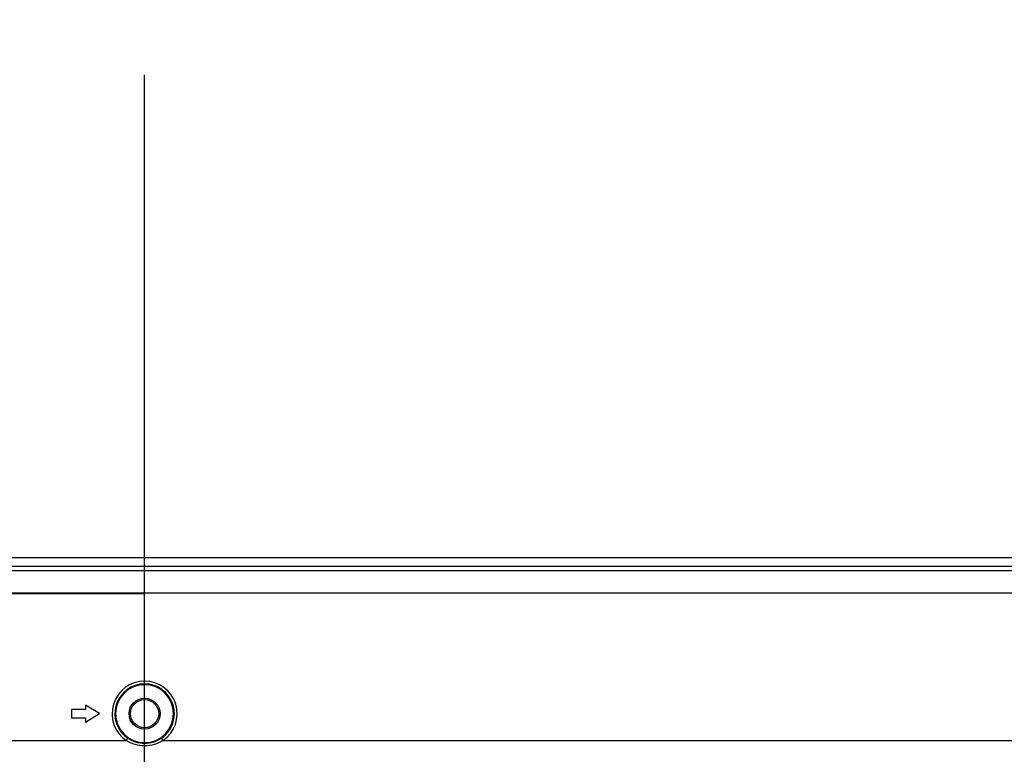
# Model space of a CAD drawing. Header units: millimetres. Extents: x -6054 to 364, y -1866 to 3094.
# Tile 181 of 256: x -3915 to -3740, y 912 to 1042. Entities that reach past the tile are written whole.
import ezdxf

# ---------------------------------------------------------------- set-up
doc = ezdxf.new("R2010")
doc.units = ezdxf.units.MM
doc.header["$LTSCALE"] = 65.395
doc.header["$PDSIZE"] = 0.05
doc.linetypes.add('CENTER', pattern=[0.6, 0.375, -0.075, 0.075, -0.075])
doc.layers.get('0').update_dxf_attribs({"linetype": 'CONTINUOUS'})
doc.layers.get('Defpoints').update_dxf_attribs({"linetype": 'CONTINUOUS'})
doc.layers.add('Center', color=1, linetype='CENTER')
doc.layers.add('DIM', color=3, linetype='CONTINUOUS')
doc.styles.get("Standard").update_dxf_attribs({"font": 'arial.ttf'})
doc.dimstyles.new('ISO-25', dxfattribs={"dimtxt": 2.5, "dimasz": 2.5, "dimexe": 1.25, "dimexo": 0.625, "dimtad": 1, "dimtxsty": 'STANDARD', "dimcen": 2.5, "dimadec": 0, "dimazin": 0, "dimtfac": 1, "dimtmove": 0, "dimatfit": 3, "dimfxl": 1, "dimarcsym": 0})

# ---------------------------------------------------------------- blocks, each defined once
blk = doc.blocks.new('*D1')
at = {"layer": 'Defpoints', "color": 0}
for p in [(-4193.17, 1042.07), (-3593.17, 683.03), (-3593.17, 628.17)]:
    blk.add_point(p, dxfattribs=at)
at = {"layer": 'DIM', "color": 3, "lineweight": -2}
for p, q in [((-4193.17, 1041.45), (-4193.17, 681.78)), ((-3593.17, 628.79), (-3593.17, 684.28)), ((-4178.17, 683.03), (-3608.17, 683.03))]:
    blk.add_line(p, q, dxfattribs=at)
at = {"layer": 'DIM', "color": 3}
for points in [[(-4178.17, 685.53), (-4178.17, 680.53), (-4193.17, 683.03)], [(-3608.17, 680.53), (-3608.17, 685.53), (-3593.17, 683.03)]]:
    blk.add_solid(points, dxfattribs=at)
at = {"layer": 'DIM', "color": 2, "insert": (-3893.17, 700.84), "char_height": 20, "attachment_point": 5}
blk.add_mtext('600  [23,622]', dxfattribs=at)

msp = doc.modelspace()

# ---------------------------------------------------------------- linework, layer by layer
at = {"linetype": 'Continuous'}
for p, q in [((-4728.57, 946.48), (-3057.77, 946.48)), ((-4727.41, 944.92), (-3058.93, 944.92)), ((-3058.93, 944.12), (-4727.41, 944.12)), ((-3058.93, 940.15), (-4727.41, 940.15)), ((-3906.17, 919.48), (-3906.17, 917.98)), ((-3903.67, 919.48), (-3906.17, 919.48)), ((-3903.67, 920.23), (-3903.67, 919.48)), ((-3901.17, 918.73), (-3903.67, 920.23)), ((-3906.17, 917.98), (-3903.67, 917.98)), ((-3903.67, 917.23), (-3901.17, 918.73)), ((-3903.67, 917.98), (-3903.67, 917.23)), ((-4059.91, 913.95), (-3896.43, 913.95)), ((-3896.43, 913.95), (-3896.15, 914.36)), ((-3889.91, 913.95), (-3890.19, 914.36)), ((-3889.91, 913.95), (-3726.43, 913.95))]:
    msp.add_line(p, q, dxfattribs=at)
for p in [(-4734.98, 940.08), (-3893.18, 940.08)]:
    msp.add_line(p, (-3893.18, 940.08))
for radius in [2.76, 2.5]:
    msp.add_circle((-3893.17, 918.73), radius, dxfattribs=at)
for radius, start, end in [(5.79, 304.2919, 235.7081), (5.29, 304.2919, 235.7081), (5.15, 0, 180), (5.15, 180, 360)]:
    msp.add_arc((-3893.17, 918.73), radius, start, end, dxfattribs=at)
for points, knots in [([(-3889.91, 913.95), (-3890.4, 913.65), (-3891.46, 913.18), (-3893.17, 912.95), (-3894.89, 913.18), (-3895.95, 913.65), (-3896.43, 913.95)], [0, 0, 0, 0, 0.24996, 0.5, 0.75004, 1, 1, 1, 1]), ([(-3890.19, 914.36), (-3890.63, 914.06), (-3891.59, 913.6), (-3893.17, 913.36), (-3894.76, 913.6), (-3895.72, 914.06), (-3896.15, 914.36)], [0, 0, 0, 0, 0.249992, 0.5, 0.750008, 1, 1, 1, 1])]:
    msp.add_open_spline(points, degree=3, knots=knots, dxfattribs=at)
at = {"layer": 'Center', "color": 1, "linetype": 'CENTER', "ltscale": 5}
msp.add_line((-3893.18, -71.29), (-3893.18, 1039.15), dxfattribs=at)

# ---------------------------------------------------------------- dimensions: what is measured, and where the dimension line sits
at = {"layer": 'DIM'}
dim = msp.add_linear_dim(base=(-3593.17, 683.03), p1=(-4193.17, 1042.07), p2=(-3593.17, 628.17), text='<> []', dimstyle='ISO-25', override={"dimtxt": 20, "dimasz": 15, "dimgap": 5, "dimdec": 0, "dimclrd": 3, "dimclre": 3, "dimclrt": 2, "dimadec": 1, "dimtp": 0.3, "dimtm": 0.3, "dimtofl": 0}, dxfattribs=at)
dim.commit()
dim.dimension.update_dxf_attribs({"geometry": '*D1', "text_midpoint": (-3893.17, 683.03), "dimtype": 160})

doc.saveas('drawing.dxf')
